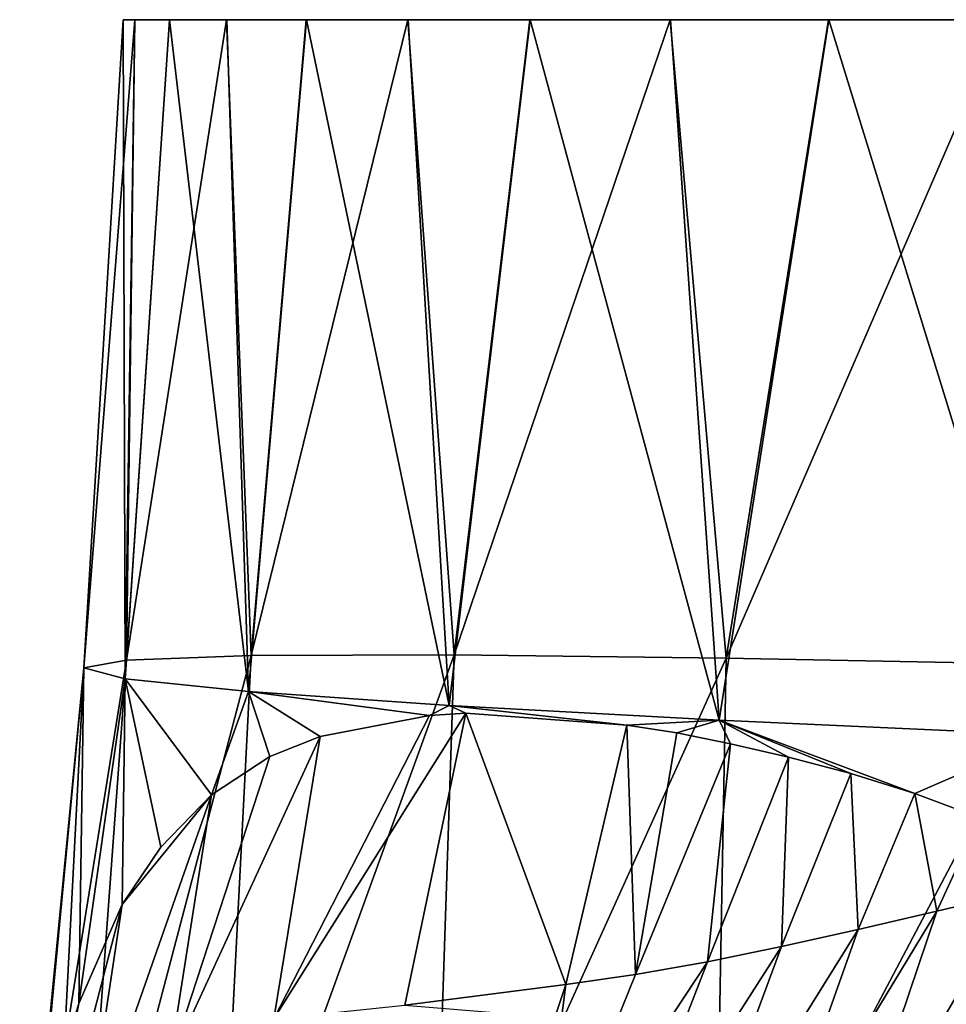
# Model space of a CAD drawing. Header units: millimetres. Extents: x -84 to 84, y -375 to 274.
# Tile 53 of 108: x -15.1 to -8.84, y 45.62 to 52.27. Entities that reach past the tile are written whole.
import ezdxf

# ---------------------------------------------------------------- set-up
doc = ezdxf.new("R2010")
doc.units = ezdxf.units.MM
doc.header["$LTSCALE"] = 148.96817
for name, color, linetype in [('26', 7, 'CONTINUOUS'), ('27', 7, 'CONTINUOUS'), ('28', 7, 'CONTINUOUS')]:
    doc.layers.add(name, color=color, linetype=linetype)

msp = doc.modelspace()

# ---------------------------------------------------------------- linework, layer by layer
at = {"layer": '26', "color": 7, "linetype": 'CONTINUOUS', "true_color": 0x69ffac}
for points in [[(-10.9399, 45.8213, 3.1896), (-10.9984, 47.505, 2.54), (-11.4097, 45.7554, 2.754), (-10.9399, 45.8213, 3.1896)], [(-10.6608, 47.4522, 2.9009), (-10.9984, 47.505, 2.54), (-10.9399, 45.8213, 3.1896), (-10.6608, 47.4522, 2.9009)], [(-10.2984, 47.3799, 3.265), (-10.6608, 47.4522, 2.9009), (-10.9399, 45.8213, 3.1896), (-10.2984, 47.3799, 3.265)], [(-10.4546, 45.9079, 3.5926), (-10.2984, 47.3799, 3.265), (-10.9399, 45.8213, 3.1896), (-10.4546, 45.9079, 3.5926)], [(-9.9082, 47.2886, 3.6322), (-10.2984, 47.3799, 3.265), (-10.4546, 45.9079, 3.5926), (-9.9082, 47.2886, 3.6322)], [(-9.9537, 46.011, 3.9685), (-9.9082, 47.2886, 3.6322), (-10.4546, 45.9079, 3.5926), (-9.9537, 46.011, 3.9685)], [(-9.4872, 47.1787, 4.0019), (-9.9082, 47.2886, 3.6322), (-9.9537, 46.011, 3.9685), (-9.4872, 47.1787, 4.0019)], [(-9.437, 46.1262, 4.3224), (-9.4872, 47.1787, 4.0019), (-9.9537, 46.011, 3.9685), (-9.437, 46.1262, 4.3224)], [(-9.0555, 47.0433, 4.3577), (-9.4872, 47.1787, 4.0019), (-9.437, 46.1262, 4.3224), (-9.0555, 47.0433, 4.3577)], [(-8.9054, 46.2494, 4.6583), (-9.0555, 47.0433, 4.3577), (-9.437, 46.1262, 4.3224), (-8.9054, 46.2494, 4.6583)], [(-8.6166, 46.8787, 4.6987), (-9.0555, 47.0433, 4.3577), (-8.9054, 46.2494, 4.6583), (-8.6166, 46.8787, 4.6987)], [(-8.3616, 46.3767, 4.9774), (-8.6166, 46.8787, 4.6987), (-8.9054, 46.2494, 4.6583), (-8.3616, 46.3767, 4.9774)], [(-7.8077, 46.5035, 5.2798), (-8.3616, 46.3767, 4.9774), (-8.9817, 44.4435, 5.2796), (-7.8077, 46.5035, 5.2798)], [(-8.4155, 44.5086, 5.5581), (-7.8077, 46.5035, 5.2798), (-8.9817, 44.4435, 5.2796), (-8.4155, 44.5086, 5.5581)], [(-8.3616, 46.3767, 4.9774), (-8.9054, 46.2494, 4.6583), (-9.5376, 44.376, 4.9842), (-8.3616, 46.3767, 4.9774)], [(-8.9817, 44.4435, 5.2796), (-8.3616, 46.3767, 4.9774), (-9.5376, 44.376, 4.9842), (-8.9817, 44.4435, 5.2796)], [(-8.9054, 46.2494, 4.6583), (-9.437, 46.1262, 4.3224), (-10.0805, 44.3092, 4.6703), (-8.9054, 46.2494, 4.6583)], [(-9.5376, 44.376, 4.9842), (-8.9054, 46.2494, 4.6583), (-10.0805, 44.3092, 4.6703), (-9.5376, 44.376, 4.9842)], [(-9.437, 46.1262, 4.3224), (-9.9537, 46.011, 3.9685), (-10.6079, 44.2465, 4.3359), (-9.437, 46.1262, 4.3224)], [(-10.0805, 44.3092, 4.6703), (-9.437, 46.1262, 4.3224), (-10.6079, 44.2465, 4.3359), (-10.0805, 44.3092, 4.6703)], [(-9.9537, 46.011, 3.9685), (-10.4546, 45.9079, 3.5926), (-11.1199, 44.1909, 3.9754), (-9.9537, 46.011, 3.9685)], [(-10.6079, 44.2465, 4.3359), (-9.9537, 46.011, 3.9685), (-11.1199, 44.1909, 3.9754), (-10.6079, 44.2465, 4.3359)], [(-10.4546, 45.9079, 3.5926), (-10.9399, 45.8213, 3.1896), (-11.6183, 44.1459, 3.5814), (-10.4546, 45.9079, 3.5926)], [(-11.1199, 44.1909, 3.9754), (-10.4546, 45.9079, 3.5926), (-11.6183, 44.1459, 3.5814), (-11.1199, 44.1909, 3.9754)], [(-10.9399, 45.8213, 3.1896), (-11.4097, 45.7554, 2.754), (-11.6183, 44.1459, 3.5814), (-10.9399, 45.8213, 3.1896)], [(-11.4097, 45.7554, 2.754), (-11.4857, 45.5308, 2.7958), (-11.6183, 44.1459, 3.5814), (-11.4097, 45.7554, 2.754)]]:
    msp.add_3dface(points, dxfattribs=at)
at = {"layer": '27', "color": 7, "linetype": 'CONTINUOUS', "true_color": 0x69ffac}
for points in [[(-12.3311, 47.5702, 0.8523), (-13.3817, 45.5226, 0.1396), (-12.0861, 47.5854, 1.1987), (-12.3311, 47.5702, 0.8523)], [(-12.0861, 47.5854, 1.1987), (-13.3817, 45.5226, 0.1396), (-12.4979, 45.6152, 1.5275), (-12.0861, 47.5854, 1.1987)], [(-13.0685, 47.4277, -0.3278), (-13.3817, 45.5226, 0.1396), (-12.3311, 47.5702, 0.8523), (-13.0685, 47.4277, -0.3278)], [(-11.4097, 45.7554, 2.754), (-12.0861, 47.5854, 1.1987), (-12.4979, 45.6152, 1.5275), (-11.4097, 45.7554, 2.754)], [(-11.4097, 45.7554, 2.754), (-10.9984, 47.505, 2.54), (-12.0861, 47.5854, 1.1987), (-11.4097, 45.7554, 2.754)], [(-13.4082, 47.2932, -0.9626), (-14.0878, 45.2133, -1.272), (-13.0685, 47.4277, -0.3278), (-13.4082, 47.2932, -0.9626)], [(-13.0685, 47.4277, -0.3278), (-14.0878, 45.2133, -1.272), (-13.3817, 45.5226, 0.1396), (-13.0685, 47.4277, -0.3278)], [(-13.803, 47.0339, -1.7993), (-14.0878, 45.2133, -1.272), (-13.4082, 47.2932, -0.9626), (-13.803, 47.0339, -1.7993)], [(-14.4043, 46.2942, -3.4137), (-14.6634, 44.5756, -2.7189), (-13.803, 47.0339, -1.7993), (-14.4043, 46.2942, -3.4137)], [(-13.803, 47.0339, -1.7993), (-14.6634, 44.5756, -2.7189), (-14.0878, 45.2133, -1.272), (-13.803, 47.0339, -1.7993)], [(-14.1453, 46.6804, -2.6497), (-14.4043, 46.2942, -3.4137), (-13.803, 47.0339, -1.7993), (-14.1453, 46.6804, -2.6497)], [(-14.698, 45.626, -4.4942), (-15.0972, 43.6414, -4.1304), (-14.4043, 46.2942, -3.4137), (-14.698, 45.626, -4.4942)], [(-14.4043, 46.2942, -3.4137), (-15.0972, 43.6414, -4.1304), (-14.6634, 44.5756, -2.7189), (-14.4043, 46.2942, -3.4137)], [(-11.4857, 45.5308, 2.7958), (-11.4097, 45.7554, 2.754), (-12.4979, 45.6152, 1.5275), (-11.4857, 45.5308, 2.7958)], [(-14.7992, 45.2918, -4.9535), (-15.0972, 43.6414, -4.1304), (-14.698, 45.626, -4.4942), (-14.7992, 45.2918, -4.9535)]]:
    msp.add_3dface(points, dxfattribs=at)
at = {"layer": '28', "color": 7, "linetype": 'CONTINUOUS', "true_color": 0x69ffac}
for points in [[(-14.3771, 47.9445, -9.8996), (-14.6652, 47.891, -6.9876), (-14.3208, 52.2676, -9.1153), (-14.3771, 47.9445, -9.8996)], [(-14.3208, 52.2676, -9.1153), (-14.6652, 47.891, -6.9876), (-14.399, 52.2675, -7.6212), (-14.3208, 52.2676, -9.1153)], [(-14.6652, 47.891, -6.9876), (-14.3854, 47.8178, -4.1311), (-14.399, 52.2675, -7.6212), (-14.6652, 47.891, -6.9876)], [(-14.399, 52.2675, -7.6212), (-14.3854, 47.8178, -4.1311), (-14.3205, 52.2675, -6.1269), (-14.399, 52.2675, -7.6212)], [(-14.3854, 47.8178, -4.1311), (-13.5533, 47.7314, -1.4291), (-14.0862, 52.2675, -4.6426), (-14.3854, 47.8178, -4.1311)], [(-14.3205, 52.2675, -6.1269), (-14.3854, 47.8178, -4.1311), (-14.0862, 52.2675, -4.6426), (-14.3205, 52.2675, -6.1269)], [(-13.5342, 47.9746, -12.7451), (-14.3771, 47.9445, -9.8996), (-13.7, 52.2676, -12.0508), (-13.5342, 47.9746, -12.7451)], [(-13.7, 52.2676, -12.0508), (-14.3771, 47.9445, -9.8996), (-14.0868, 52.2674, -10.599), (-13.7, 52.2676, -12.0508)], [(-14.0868, 52.2674, -10.599), (-14.3771, 47.9445, -9.8996), (-14.3208, 52.2676, -9.1153), (-14.0868, 52.2674, -10.599)], [(-14.0862, 52.2675, -4.6426), (-13.5533, 47.7314, -1.4291), (-13.6991, 52.2674, -3.1898), (-14.0862, 52.2675, -4.6426)], [(-13.1629, 52.2675, -13.4563), (-13.5342, 47.9746, -12.7451), (-13.7, 52.2676, -12.0508), (-13.1629, 52.2675, -13.4563)], [(-13.6991, 52.2674, -3.1898), (-13.5533, 47.7314, -1.4291), (-13.1616, 52.2675, -1.783), (-13.6991, 52.2674, -3.1898)], [(-13.5533, 47.7314, -1.4291), (-12.1981, 47.6378, 1.028), (-13.1616, 52.2675, -1.783), (-13.5533, 47.7314, -1.4291)], [(-12.1647, 47.9789, -15.3995), (-13.5342, 47.9746, -12.7451), (-12.4769, 52.2675, -14.8048), (-12.1647, 47.9789, -15.3995)], [(-12.4769, 52.2675, -14.8048), (-13.5342, 47.9746, -12.7451), (-13.1629, 52.2675, -13.4563), (-12.4769, 52.2675, -14.8048)], [(-13.1616, 52.2675, -1.783), (-12.1981, 47.6378, 1.028), (-12.475, 52.2675, -0.433), (-13.1616, 52.2675, -1.783)], [(-11.6544, 52.2675, -16.0732), (-12.1647, 47.9789, -15.3995), (-12.4769, 52.2675, -14.8048), (-11.6544, 52.2675, -16.0732)], [(-12.475, 52.2675, -0.433), (-12.1981, 47.6378, 1.028), (-11.6519, 52.2675, 0.8369), (-12.475, 52.2675, -0.433)], [(-12.1981, 47.6378, 1.028), (-10.3744, 47.5397, 3.1596), (-11.6519, 52.2675, 0.8369), (-12.1981, 47.6378, 1.028)], [(-10.3276, 47.9583, -17.7502), (-12.1647, 47.9789, -15.3995), (-10.7059, 52.2675, -17.2469), (-10.3276, 47.9583, -17.7502)], [(-10.7059, 52.2675, -17.2469), (-12.1647, 47.9789, -15.3995), (-11.6544, 52.2675, -16.0732), (-10.7059, 52.2675, -17.2469)], [(-11.6519, 52.2675, 0.8369), (-10.3744, 47.5397, 3.1596), (-10.7028, 52.2675, 2.0118), (-11.6519, 52.2675, 0.8369)], [(-9.6376, 52.2676, -18.3161), (-10.3276, 47.9583, -17.7502), (-10.7059, 52.2675, -17.2469), (-9.6376, 52.2676, -18.3161)], [(-10.7028, 52.2675, 2.0118), (-10.3744, 47.5397, 3.1596), (-9.634, 52.2675, 3.0819), (-10.7028, 52.2675, 2.0118)], [(-10.3744, 47.5397, 3.1596), (-8.1487, 47.4381, 4.8926), (-9.634, 52.2675, 3.0819), (-10.3744, 47.5397, 3.1596)], [(-8.4637, 52.2674, -19.266), (-10.3276, 47.9583, -17.7502), (-9.6376, 52.2676, -18.3161), (-8.4637, 52.2674, -19.266)], [(-8.0949, 47.9148, -19.6937), (-10.3276, 47.9583, -17.7502), (-8.4637, 52.2674, -19.266), (-8.0949, 47.9148, -19.6937)], [(-9.634, 52.2675, 3.0819), (-8.1487, 47.4381, 4.8926), (-8.4599, 52.2676, 4.0325), (-9.634, 52.2675, 3.0819)], [(-14.6982, 43.5582, -9.9159), (-15.0927, 43.4914, -6.9226), (-14.3771, 47.9445, -9.8996), (-14.6982, 43.5582, -9.9159)], [(-14.3771, 47.9445, -9.8996), (-15.0927, 43.4914, -6.9226), (-14.6652, 47.891, -6.9876), (-14.3771, 47.9445, -9.8996)], [(-13.7606, 43.5825, -12.842), (-14.6982, 43.5582, -9.9159), (-13.5342, 47.9746, -12.7451), (-13.7606, 43.5825, -12.842)], [(-13.5342, 47.9746, -12.7451), (-14.6982, 43.5582, -9.9159), (-14.3771, 47.9445, -9.8996), (-13.5342, 47.9746, -12.7451)], [(-12.3101, 43.5719, -15.5704), (-13.7606, 43.5825, -12.842), (-12.1647, 47.9789, -15.3995), (-12.3101, 43.5719, -15.5704)], [(-12.1647, 47.9789, -15.3995), (-13.7606, 43.5825, -12.842), (-13.5342, 47.9746, -12.7451), (-12.1647, 47.9789, -15.3995)], [(-10.3276, 47.9583, -17.7502), (-12.3101, 43.5719, -15.5704), (-12.1647, 47.9789, -15.3995), (-10.3276, 47.9583, -17.7502)], [(-10.4081, 43.5287, -17.9861), (-12.3101, 43.5719, -15.5704), (-10.3276, 47.9583, -17.7502), (-10.4081, 43.5287, -17.9861)], [(-8.0949, 47.9148, -19.6937), (-10.4081, 43.5287, -17.9861), (-10.3276, 47.9583, -17.7502), (-8.0949, 47.9148, -19.6937)], [(-15.0927, 43.4914, -6.9226), (-15.0383, 44.0008, -6.4055), (-14.6652, 47.891, -6.9876), (-15.0927, 43.4914, -6.9226)], [(-15.0383, 44.0008, -6.4055), (-15.0207, 44.1367, -6.2715), (-14.6652, 47.891, -6.9876), (-15.0383, 44.0008, -6.4055)], [(-15.0207, 44.1367, -6.2715), (-14.7992, 45.2918, -4.9535), (-14.6652, 47.891, -6.9876), (-15.0207, 44.1367, -6.2715)], [(-14.7992, 45.2918, -4.9535), (-14.698, 45.626, -4.4942), (-14.6652, 47.891, -6.9876), (-14.7992, 45.2918, -4.9535)], [(-14.6652, 47.891, -6.9876), (-14.698, 45.626, -4.4942), (-14.3854, 47.8178, -4.1311), (-14.6652, 47.891, -6.9876)], [(-8.128, 43.4558, -19.9839), (-10.4081, 43.5287, -17.9861), (-8.0949, 47.9148, -19.6937), (-8.128, 43.4558, -19.9839)], [(-14.698, 45.626, -4.4942), (-14.4043, 46.2942, -3.4137), (-14.3854, 47.8178, -4.1311), (-14.698, 45.626, -4.4942)], [(-14.4043, 46.2942, -3.4137), (-14.1453, 46.6804, -2.6497), (-14.3854, 47.8178, -4.1311), (-14.4043, 46.2942, -3.4137)], [(-14.1453, 46.6804, -2.6497), (-13.803, 47.0339, -1.7993), (-14.3854, 47.8178, -4.1311), (-14.1453, 46.6804, -2.6497)], [(-14.3854, 47.8178, -4.1311), (-13.803, 47.0339, -1.7993), (-13.5533, 47.7314, -1.4291), (-14.3854, 47.8178, -4.1311)], [(-13.803, 47.0339, -1.7993), (-13.4082, 47.2932, -0.9626), (-13.5533, 47.7314, -1.4291), (-13.803, 47.0339, -1.7993)], [(-13.4082, 47.2932, -0.9626), (-13.0685, 47.4277, -0.3278), (-13.5533, 47.7314, -1.4291), (-13.4082, 47.2932, -0.9626)], [(-13.0685, 47.4277, -0.3278), (-12.3311, 47.5702, 0.8523), (-13.5533, 47.7314, -1.4291), (-13.0685, 47.4277, -0.3278)], [(-13.5533, 47.7314, -1.4291), (-12.3311, 47.5702, 0.8523), (-12.1981, 47.6378, 1.028), (-13.5533, 47.7314, -1.4291)], [(-12.3311, 47.5702, 0.8523), (-12.0861, 47.5854, 1.1987), (-12.1981, 47.6378, 1.028), (-12.3311, 47.5702, 0.8523)], [(-12.0861, 47.5854, 1.1987), (-10.9984, 47.505, 2.54), (-12.1981, 47.6378, 1.028), (-12.0861, 47.5854, 1.1987)], [(-12.1981, 47.6378, 1.028), (-10.9984, 47.505, 2.54), (-10.3744, 47.5397, 3.1596), (-12.1981, 47.6378, 1.028)], [(-10.9984, 47.505, 2.54), (-10.6608, 47.4522, 2.9009), (-10.3744, 47.5397, 3.1596), (-10.9984, 47.505, 2.54)], [(-10.6608, 47.4522, 2.9009), (-10.2984, 47.3799, 3.265), (-10.3744, 47.5397, 3.1596), (-10.6608, 47.4522, 2.9009)], [(-10.2984, 47.3799, 3.265), (-9.9082, 47.2886, 3.6322), (-10.3744, 47.5397, 3.1596), (-10.2984, 47.3799, 3.265)], [(-9.9082, 47.2886, 3.6322), (-9.4872, 47.1787, 4.0019), (-10.3744, 47.5397, 3.1596), (-9.9082, 47.2886, 3.6322)], [(-9.4872, 47.1787, 4.0019), (-9.0555, 47.0433, 4.3577), (-10.3744, 47.5397, 3.1596), (-9.4872, 47.1787, 4.0019)], [(-10.3744, 47.5397, 3.1596), (-9.0555, 47.0433, 4.3577), (-8.1487, 47.4381, 4.8926), (-10.3744, 47.5397, 3.1596)], [(-9.0555, 47.0433, 4.3577), (-8.6166, 46.8787, 4.6987), (-8.1487, 47.4381, 4.8926), (-9.0555, 47.0433, 4.3577)]]:
    msp.add_3dface(points, dxfattribs=at)

doc.saveas('drawing.dxf')
